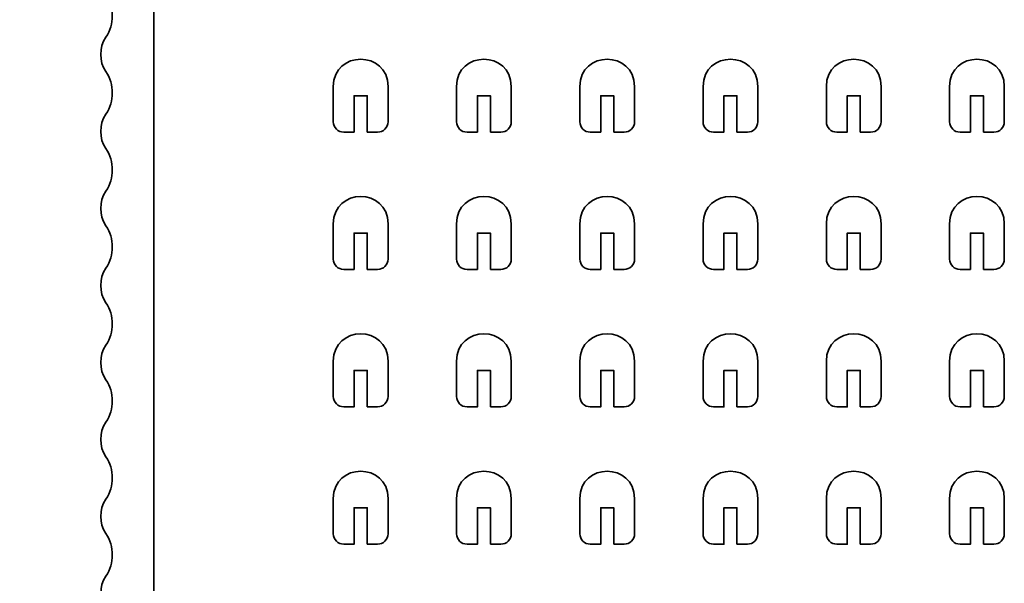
# Model space of a CAD drawing. Header units: centimetres. Extents: x -90 to 100, y -117 to 106.
# Tile 92 of 108: x 36 to 59, y 37 to 50. Entities that reach past the tile are written whole.
import ezdxf

# ---------------------------------------------------------------- set-up
doc = ezdxf.new("R2010")
doc.units = ezdxf.units.CM
doc.header["$MEASUREMENT"] = 0
doc.layers.add('Layer 1', color=7, linetype='Continuous')

msp = doc.modelspace()

# ---------------------------------------------------------------- linework, layer by layer
at = {"layer": 'Layer 1', "lineweight": 35}
for points, knots in [([(39.15863, 55.00335), (39.15863, 55.00335), (39.15863, 52.25052), (39.15863, 52.25052), (39.15863, 52.25052), (39.15863, 52.25052), (39.15863, 55.00335), (39.15863, 55.00335), (39.15863, 55.00335), (39.15863, 55.00335), (38.67857, 55.00335), (38.67857, 55.00335), (38.67857, 55.00335), (38.67857, 55.00335), (38.67857, 55.3032), (38.67857, 55.3032), (38.67857, 55.3032), (38.67857, 55.43631), (38.57106, 55.54309), (38.43854, 55.54309), (38.43854, 55.54309), (38.43854, 55.54309), (37.16481, 55.54309), (37.16481, 55.54309), (37.16481, 55.54309), (36.97392, 55.54309), (36.79079, 55.61915), (36.65578, 55.75372), (36.65578, 55.75372), (36.65578, 55.75372), (36.65461, 55.75518), (36.65461, 55.75518), (36.65461, 55.75518), (36.82838, 55.92924), (36.76987, 56.22471), (36.54271, 56.31833), (36.54271, 56.31833), (36.31541, 56.41194), (36.06543, 56.24519), (36.06543, 55.99945), (36.06543, 55.99945), (36.06543, 55.99945), (36.06543, 55.95996), (36.06543, 55.95996), (36.06543, 55.95996), (36.06543, 55.70252), (36.20278, 55.4641), (36.42555, 55.33538), (36.42555, 55.33538), (36.42555, 55.33538), (37.44419, 54.74737), (37.44419, 54.74737), (37.44419, 54.74737), (37.94648, 54.45775), (38.16955, 53.84926), (37.97383, 53.30367), (37.97383, 53.30367), (37.89719, 53.09011), (37.92586, 52.85315), (38.05121, 52.663), (38.05121, 52.663), (38.24765, 52.36607), (38.24765, 51.98138), (38.05121, 51.68444), (38.05121, 51.68444), (37.89178, 51.4431), (37.89178, 51.13008), (38.05121, 50.88873), (38.05121, 50.88873), (38.24765, 50.5918), (38.24765, 50.2071), (38.05121, 49.91017), (38.05121, 49.91017), (37.89178, 49.66882), (37.89178, 49.3558), (38.05121, 49.11592), (38.05121, 49.11592), (38.24765, 48.81898), (38.24765, 48.43283), (38.05121, 48.1359), (38.05121, 48.1359), (37.89178, 47.89455), (37.89178, 47.58153), (38.05121, 47.34164), (38.05121, 47.34164), (38.24765, 47.04471), (38.24765, 46.65855), (38.05121, 46.36162), (38.05121, 46.36162), (37.89178, 46.12174), (37.89178, 45.80872), (38.05121, 45.56737), (38.05121, 45.56737), (38.24765, 45.27044), (38.24765, 44.88428), (38.05121, 44.58735), (38.05121, 44.58735), (37.89178, 44.34746), (37.89178, 44.03444), (38.05121, 43.79309), (38.05121, 43.79309), (38.24765, 43.49616), (38.24765, 43.11147), (38.05121, 42.81454), (38.05121, 42.81454), (37.89178, 42.57319), (37.89178, 42.26017), (38.05121, 42.01882), (38.05121, 42.01882), (38.24765, 41.72189), (38.24765, 41.3372), (38.05121, 41.04026), (38.05121, 41.04026), (37.89178, 40.79892), (37.89178, 40.48589), (38.05121, 40.24455), (38.05121, 40.24455), (38.24765, 39.94908), (38.24765, 39.56292), (38.05121, 39.26599), (38.05121, 39.26599), (37.89178, 39.02464), (37.89178, 38.71162), (38.05121, 38.47174), (38.05121, 38.47174), (38.24765, 38.1748), (38.24765, 37.78865), (38.05121, 37.49172), (38.05121, 37.49172), (37.89178, 37.2511), (37.89178, 36.93822), (38.05121, 36.69717), (38.05121, 36.69717), (38.24765, 36.40038), (38.24765, 36.01481), (38.05121, 35.71803), (38.05121, 35.71803), (37.89178, 35.47712), (37.89178, 35.1641), (38.05121, 34.92319), (38.05121, 34.92319), (38.24765, 34.6264), (38.24765, 34.24083), (38.05121, 33.94405), (38.05121, 33.94405), (37.89178, 33.70314), (37.89178, 33.39012), (38.05121, 33.14921), (38.05121, 33.14921), (38.24765, 32.85242), (38.24765, 32.46685), (38.05121, 32.17007), (38.05121, 32.17007), (37.89178, 31.92916), (37.89178, 31.61613), (38.05121, 31.37523), (38.05121, 31.37523), (38.24765, 31.07844), (38.24765, 30.69287), (38.05121, 30.39608), (38.05121, 30.39608), (37.89178, 30.15517), (37.89178, 29.84215), (38.05121, 29.60124), (38.05121, 29.60124), (38.24765, 29.30431), (38.24765, 28.91889), (38.05121, 28.6221), (38.05121, 28.6221), (37.89178, 28.38105), (37.89178, 28.06817), (38.05121, 27.82726), (38.05121, 27.82726), (38.24765, 27.53033), (38.24765, 27.14491), (38.05121, 26.84812), (38.05121, 26.84812), (37.89178, 26.60707), (37.89178, 26.29419), (38.05121, 26.05328), (38.05121, 26.05328), (38.24765, 25.75635), (38.24765, 25.37092), (38.05121, 25.07399), (38.05121, 25.07399), (37.89178, 24.83308), (37.89178, 24.52021), (38.05121, 24.27915), (38.05121, 24.27915), (38.24765, 23.98237), (38.24765, 23.59694), (38.05121, 23.30001), (38.05121, 23.30001), (37.89178, 23.0591), (37.89178, 22.74623), (38.05121, 22.50517), (38.05121, 22.50517), (38.24765, 22.20839), (38.24765, 21.82282), (38.05121, 21.52603), (38.05121, 21.52603), (37.89178, 21.28512), (37.89178, 20.9721), (38.05121, 20.73119), (38.05121, 20.73119), (38.24765, 20.43441), (38.24765, 20.04883), (38.05121, 19.75205), (38.05121, 19.75205), (37.89178, 19.51114), (37.89178, 19.19812), (38.05121, 18.95721), (38.05121, 18.95721), (38.24765, 18.66043), (38.24765, 18.27485), (38.05121, 17.97807), (38.05121, 17.97807), (37.89178, 17.73716), (37.89178, 17.42414), (38.05121, 17.18323), (38.05121, 17.18323), (38.24765, 16.88644), (38.24765, 16.50087), (38.05121, 16.20409), (38.05121, 16.20409), (37.89178, 15.96318), (37.89178, 15.65016), (38.05121, 15.40925), (38.05121, 15.40925), (38.24765, 15.11246), (38.24765, 14.72689), (38.05121, 14.43011), (38.05121, 14.43011), (37.89178, 14.18905), (37.89178, 13.87618), (38.05121, 13.63527), (38.05121, 13.63527), (38.24765, 13.33848), (38.24765, 12.95291), (38.05121, 12.65612), (38.05121, 12.65612), (37.89178, 12.41507), (37.89178, 12.10219), (38.05121, 11.86129), (38.05121, 11.86129), (38.24765, 11.5645), (38.24765, 11.17893), (38.05121, 10.882), (38.05121, 10.882), (37.89178, 10.64109), (37.89178, 10.32821), (38.05121, 10.0873), (38.05121, 10.0873), (38.24765, 9.79052), (38.24765, 9.40495), (38.05121, 9.10802), (38.05121, 9.10802), (37.89178, 8.86711), (37.89178, 8.55423), (38.05121, 8.31332), (38.05121, 8.31332), (38.24765, 8.01639), (38.24765, 7.63082), (38.05121, 7.33403), (38.05121, 7.33403), (37.89178, 7.09313), (37.89178, 6.78025), (38.05121, 6.53934), (38.05121, 6.53934), (38.24765, 6.24241), (38.24765, 5.85684), (38.05121, 5.56005), (38.05121, 5.56005), (37.89178, 5.31914), (37.89178, 5.00627), (38.05121, 4.76521), (38.05121, 4.76521), (38.24765, 4.46843), (38.24765, 4.08286), (38.05121, 3.78607), (38.05121, 3.78607), (37.89178, 3.54516), (37.89178, 3.23229), (38.05121, 2.99123), (38.05121, 2.99123), (38.24765, 2.69445), (38.24765, 2.30888), (38.05121, 2.01209), (38.05121, 2.01209), (37.89178, 1.77118), (37.89178, 1.45816), (38.05121, 1.21725), (38.05121, 1.21725), (38.24765, 0.92047), (38.24765, 0.53489), (38.05121, 0.23811), (38.05121, 0.23811), (37.92586, 0.04883), (37.89719, -0.18856), (37.97383, -0.40227), (37.97383, -0.40227), (38.16955, -0.9483), (37.94648, -1.5562), (37.44419, -1.84626), (37.44419, -1.84626), (37.44419, -1.84626), (36.42555, -2.43442), (36.42555, -2.43442), (36.42555, -2.43442), (36.20278, -2.56299), (36.06543, -2.80068), (36.06543, -3.05797), (36.06543, -3.05797), (36.06543, -3.05797), (36.06543, -3.09834), (36.06543, -3.09834), (36.06543, -3.09834), (36.06543, -3.34423), (36.31541, -3.51127), (36.54271, -3.41707), (36.54271, -3.41707), (36.76987, -3.32302), (36.82838, -3.02813), (36.65461, -2.85436), (36.65461, -2.85436), (36.65461, -2.85436), (36.65578, -2.85319), (36.65578, -2.85319), (36.65578, -2.85319), (36.79079, -2.71818), (36.97392, -2.64227), (37.16481, -2.64227), (37.16481, -2.64227), (37.16481, -2.64227), (38.43854, -2.64227), (38.43854, -2.64227), (38.43854, -2.64227), (38.57106, -2.64227), (38.67857, -2.53476), (38.67857, -2.40224), (38.67857, -2.40224), (38.67857, -2.40224), (38.67857, -2.10224), (38.67857, -2.10224), (38.67857, -2.10224), (38.67857, -2.10224), (39.15863, -2.10224), (39.15863, -2.10224), (39.15863, -2.10224), (39.15863, -2.10224), (39.15863, 0.6506), (39.15863, 0.6506), (39.15863, 0.6506), (39.15863, 0.6506), (38.67857, 0.6506), (38.67857, 0.6506), (38.67857, 0.6506), (38.67857, 0.6506), (38.67857, 0.95074), (38.67857, 0.95074), (38.67857, 0.95074), (38.67857, 0.95074), (39.15863, 0.95074), (39.15863, 0.95074), (39.15863, 0.95074), (39.15863, 0.95074), (39.15863, 21.95066), (39.15863, 21.95066), (39.15863, 21.95066), (39.15863, 21.95066), (38.67857, 21.95066), (38.67857, 21.95066), (38.67857, 21.95066), (38.67857, 21.95066), (38.67857, 22.25066), (38.67857, 22.25066), (38.67857, 22.25066), (38.67857, 22.25066), (39.15863, 22.25066), (39.15863, 22.25066), (39.15863, 22.25066), (39.15863, 22.25066), (39.15863, 30.6506), (39.15863, 30.6506), (39.15863, 30.6506), (39.15863, 30.6506), (38.67857, 30.6506), (38.67857, 30.6506), (38.67857, 30.6506), (38.67857, 30.6506), (38.67857, 30.9506), (38.67857, 30.9506), (38.67857, 30.9506), (38.67857, 30.9506), (39.15863, 30.9506), (39.15863, 30.9506), (39.15863, 30.9506), (39.15863, 30.9506), (39.15863, 51.95066), (39.15863, 51.95066), (39.15863, 51.95066), (39.15863, 51.95066), (38.67857, 51.95066), (38.67857, 51.95066), (38.67857, 51.95066), (38.67857, 51.95066), (38.67857, 52.25052), (38.67857, 52.25052), (38.67857, 52.25052), (38.67857, 52.25052), (39.15863, 52.25052), (39.15863, 52.25052), (39.15863, 52.25052), (39.15863, 52.25052), (39.15863, 55.00335), (39.15863, 55.00335)], [0, 0, 0, 0, 0.00952381, 0.00952381, 0.00952381, 0.00952381, 0.01904762, 0.01904762, 0.01904762, 0.01904762, 0.02857143, 0.02857143, 0.02857143, 0.02857143, 0.03809524, 0.03809524, 0.03809524, 0.03809524, 0.04761905, 0.04761905, 0.04761905, 0.04761905, 0.05714286, 0.05714286, 0.05714286, 0.05714286, 0.06666667, 0.06666667, 0.06666667, 0.06666667, 0.07619048, 0.07619048, 0.07619048, 0.07619048, 0.08571429, 0.08571429, 0.08571429, 0.08571429, 0.0952381, 0.0952381, 0.0952381, 0.0952381, 0.1047619, 0.1047619, 0.1047619, 0.1047619, 0.11428571, 0.11428571, 0.11428571, 0.11428571, 0.12380952, 0.12380952, 0.12380952, 0.12380952, 0.13333333, 0.13333333, 0.13333333, 0.13333333, 0.14285714, 0.14285714, 0.14285714, 0.14285714, 0.15238095, 0.15238095, 0.15238095, 0.15238095, 0.16190476, 0.16190476, 0.16190476, 0.16190476, 0.17142857, 0.17142857, 0.17142857, 0.17142857, 0.18095238, 0.18095238, 0.18095238, 0.18095238, 0.19047619, 0.19047619, 0.19047619, 0.19047619, 0.2, 0.2, 0.2, 0.2, 0.20952381, 0.20952381, 0.20952381, 0.20952381, 0.21904762, 0.21904762, 0.21904762, 0.21904762, 0.22857143, 0.22857143, 0.22857143, 0.22857143, 0.23809524, 0.23809524, 0.23809524, 0.23809524, 0.24761905, 0.24761905, 0.24761905, 0.24761905, 0.25714286, 0.25714286, 0.25714286, 0.25714286, 0.26666667, 0.26666667, 0.26666667, 0.26666667, 0.27619048, 0.27619048, 0.27619048, 0.27619048, 0.28571429, 0.28571429, 0.28571429, 0.28571429, 0.2952381, 0.2952381, 0.2952381, 0.2952381, 0.3047619, 0.3047619, 0.3047619, 0.3047619, 0.31428571, 0.31428571, 0.31428571, 0.31428571, 0.32380952, 0.32380952, 0.32380952, 0.32380952, 0.33333333, 0.33333333, 0.33333333, 0.33333333, 0.34285714, 0.34285714, 0.34285714, 0.34285714, 0.35238095, 0.35238095, 0.35238095, 0.35238095, 0.36190476, 0.36190476, 0.36190476, 0.36190476, 0.37142857, 0.37142857, 0.37142857, 0.37142857, 0.38095238, 0.38095238, 0.38095238, 0.38095238, 0.39047619, 0.39047619, 0.39047619, 0.39047619, 0.4, 0.4, 0.4, 0.4, 0.40952381, 0.40952381, 0.40952381, 0.40952381, 0.41904762, 0.41904762, 0.41904762, 0.41904762, 0.42857143, 0.42857143, 0.42857143, 0.42857143, 0.43809524, 0.43809524, 0.43809524, 0.43809524, 0.44761905, 0.44761905, 0.44761905, 0.44761905, 0.45714286, 0.45714286, 0.45714286, 0.45714286, 0.46666667, 0.46666667, 0.46666667, 0.46666667, 0.47619048, 0.47619048, 0.47619048, 0.47619048, 0.48571429, 0.48571429, 0.48571429, 0.48571429, 0.4952381, 0.4952381, 0.4952381, 0.4952381, 0.5047619, 0.5047619, 0.5047619, 0.5047619, 0.51428571, 0.51428571, 0.51428571, 0.51428571, 0.52380952, 0.52380952, 0.52380952, 0.52380952, 0.53333333, 0.53333333, 0.53333333, 0.53333333, 0.54285714, 0.54285714, 0.54285714, 0.54285714, 0.55238095, 0.55238095, 0.55238095, 0.55238095, 0.56190476, 0.56190476, 0.56190476, 0.56190476, 0.57142857, 0.57142857, 0.57142857, 0.57142857, 0.58095238, 0.58095238, 0.58095238, 0.58095238, 0.59047619, 0.59047619, 0.59047619, 0.59047619, 0.6, 0.6, 0.6, 0.6, 0.60952381, 0.60952381, 0.60952381, 0.60952381, 0.61904762, 0.61904762, 0.61904762, 0.61904762, 0.62857143, 0.62857143, 0.62857143, 0.62857143, 0.63809524, 0.63809524, 0.63809524, 0.63809524, 0.64761905, 0.64761905, 0.64761905, 0.64761905, 0.65714286, 0.65714286, 0.65714286, 0.65714286, 0.66666667, 0.66666667, 0.66666667, 0.66666667, 0.67619048, 0.67619048, 0.67619048, 0.67619048, 0.68571429, 0.68571429, 0.68571429, 0.68571429, 0.6952381, 0.6952381, 0.6952381, 0.6952381, 0.7047619, 0.7047619, 0.7047619, 0.7047619, 0.71428571, 0.71428571, 0.71428571, 0.71428571, 0.72380952, 0.72380952, 0.72380952, 0.72380952, 0.73333333, 0.73333333, 0.73333333, 0.73333333, 0.74285714, 0.74285714, 0.74285714, 0.74285714, 0.75238095, 0.75238095, 0.75238095, 0.75238095, 0.76190476, 0.76190476, 0.76190476, 0.76190476, 0.77142857, 0.77142857, 0.77142857, 0.77142857, 0.78095238, 0.78095238, 0.78095238, 0.78095238, 0.79047619, 0.79047619, 0.79047619, 0.79047619, 0.8, 0.8, 0.8, 0.8, 0.80952381, 0.80952381, 0.80952381, 0.80952381, 0.81904762, 0.81904762, 0.81904762, 0.81904762, 0.82857143, 0.82857143, 0.82857143, 0.82857143, 0.83809524, 0.83809524, 0.83809524, 0.83809524, 0.84761905, 0.84761905, 0.84761905, 0.84761905, 0.85714286, 0.85714286, 0.85714286, 0.85714286, 0.86666667, 0.86666667, 0.86666667, 0.86666667, 0.87619048, 0.87619048, 0.87619048, 0.87619048, 0.88571429, 0.88571429, 0.88571429, 0.88571429, 0.8952381, 0.8952381, 0.8952381, 0.8952381, 0.9047619, 0.9047619, 0.9047619, 0.9047619, 0.91428571, 0.91428571, 0.91428571, 0.91428571, 0.92380952, 0.92380952, 0.92380952, 0.92380952, 0.93333333, 0.93333333, 0.93333333, 0.93333333, 0.94285714, 0.94285714, 0.94285714, 0.94285714, 0.95238095, 0.95238095, 0.95238095, 0.95238095, 0.96190476, 0.96190476, 0.96190476, 0.96190476, 0.97142857, 0.97142857, 0.97142857, 0.97142857, 0.98095238, 0.98095238, 0.98095238, 0.98095238, 1, 1, 1, 1]), ([(44.07146, 47.72195), (44.07146, 47.72195), (44.07146, 48.56155), (44.07146, 48.56155), (44.07146, 48.56155), (44.07146, 48.56155), (43.77145, 48.56155), (43.77145, 48.56155), (43.77145, 48.56155), (43.77145, 48.56155), (43.77145, 47.72195), (43.77145, 47.72195), (43.77145, 47.72195), (43.77145, 47.72195), (43.53142, 47.72195), (43.53142, 47.72195), (43.53142, 47.72195), (43.3989, 47.72195), (43.29154, 47.82873), (43.29154, 47.96183), (43.29154, 47.96183), (43.29154, 47.96183), (43.29154, 48.77218), (43.29154, 48.77218), (43.29154, 48.77218), (43.29154, 49.61178), (44.55152, 49.61178), (44.55152, 48.77218), (44.55152, 48.77218), (44.55152, 48.77218), (44.55152, 47.96183), (44.55152, 47.96183), (44.55152, 47.96183), (44.55152, 47.82873), (44.44401, 47.72195), (44.31149, 47.72195), (44.31149, 47.72195), (44.31149, 47.72195), (44.07146, 47.72195), (44.07146, 47.72195)], [0, 0, 0, 0, 0.09090909, 0.09090909, 0.09090909, 0.09090909, 0.18181818, 0.18181818, 0.18181818, 0.18181818, 0.27272727, 0.27272727, 0.27272727, 0.27272727, 0.36363636, 0.36363636, 0.36363636, 0.36363636, 0.45454545, 0.45454545, 0.45454545, 0.45454545, 0.54545455, 0.54545455, 0.54545455, 0.54545455, 0.63636364, 0.63636364, 0.63636364, 0.63636364, 0.72727273, 0.72727273, 0.72727273, 0.72727273, 0.81818182, 0.81818182, 0.81818182, 0.81818182, 1, 1, 1, 1]), ([(46.91146, 47.72195), (46.91146, 47.72195), (46.91146, 48.56155), (46.91146, 48.56155), (46.91146, 48.56155), (46.91146, 48.56155), (46.61132, 48.56155), (46.61132, 48.56155), (46.61132, 48.56155), (46.61132, 48.56155), (46.61132, 47.72195), (46.61132, 47.72195), (46.61132, 47.72195), (46.61132, 47.72195), (46.37143, 47.72195), (46.37143, 47.72195), (46.37143, 47.72195), (46.23891, 47.72195), (46.1314, 47.82873), (46.1314, 47.96183), (46.1314, 47.96183), (46.1314, 47.96183), (46.1314, 48.77218), (46.1314, 48.77218), (46.1314, 48.77218), (46.1314, 49.61178), (47.39138, 49.61178), (47.39138, 48.77218), (47.39138, 48.77218), (47.39138, 48.77218), (47.39138, 47.96183), (47.39138, 47.96183), (47.39138, 47.96183), (47.39138, 47.82873), (47.28402, 47.72195), (47.15135, 47.72195), (47.15135, 47.72195), (47.15135, 47.72195), (46.91146, 47.72195), (46.91146, 47.72195)], [0, 0, 0, 0, 0.09090909, 0.09090909, 0.09090909, 0.09090909, 0.18181818, 0.18181818, 0.18181818, 0.18181818, 0.27272727, 0.27272727, 0.27272727, 0.27272727, 0.36363636, 0.36363636, 0.36363636, 0.36363636, 0.45454545, 0.45454545, 0.45454545, 0.45454545, 0.54545455, 0.54545455, 0.54545455, 0.54545455, 0.63636364, 0.63636364, 0.63636364, 0.63636364, 0.72727273, 0.72727273, 0.72727273, 0.72727273, 0.81818182, 0.81818182, 0.81818182, 0.81818182, 1, 1, 1, 1]), ([(49.75133, 47.72195), (49.75133, 47.72195), (49.75133, 48.56155), (49.75133, 48.56155), (49.75133, 48.56155), (49.75133, 48.56155), (49.45132, 48.56155), (49.45132, 48.56155), (49.45132, 48.56155), (49.45132, 48.56155), (49.45132, 47.72195), (49.45132, 47.72195), (49.45132, 47.72195), (49.45132, 47.72195), (49.21129, 47.72195), (49.21129, 47.72195), (49.21129, 47.72195), (49.07877, 47.72195), (48.97126, 47.82873), (48.97126, 47.96183), (48.97126, 47.96183), (48.97126, 47.96183), (48.97126, 48.77218), (48.97126, 48.77218), (48.97126, 48.77218), (48.97126, 49.61178), (50.23139, 49.61178), (50.23139, 48.77218), (50.23139, 48.77218), (50.23139, 48.77218), (50.23139, 47.96183), (50.23139, 47.96183), (50.23139, 47.96183), (50.23139, 47.82873), (50.12388, 47.72195), (49.99136, 47.72195), (49.99136, 47.72195), (49.99136, 47.72195), (49.75133, 47.72195), (49.75133, 47.72195)], [0, 0, 0, 0, 0.09090909, 0.09090909, 0.09090909, 0.09090909, 0.18181818, 0.18181818, 0.18181818, 0.18181818, 0.27272727, 0.27272727, 0.27272727, 0.27272727, 0.36363636, 0.36363636, 0.36363636, 0.36363636, 0.45454545, 0.45454545, 0.45454545, 0.45454545, 0.54545455, 0.54545455, 0.54545455, 0.54545455, 0.63636364, 0.63636364, 0.63636364, 0.63636364, 0.72727273, 0.72727273, 0.72727273, 0.72727273, 0.81818182, 0.81818182, 0.81818182, 0.81818182, 1, 1, 1, 1]), ([(52.59119, 47.72195), (52.59119, 47.72195), (52.59119, 48.56155), (52.59119, 48.56155), (52.59119, 48.56155), (52.59119, 48.56155), (52.29119, 48.56155), (52.29119, 48.56155), (52.29119, 48.56155), (52.29119, 48.56155), (52.29119, 47.72195), (52.29119, 47.72195), (52.29119, 47.72195), (52.29119, 47.72195), (52.0513, 47.72195), (52.0513, 47.72195), (52.0513, 47.72195), (51.91863, 47.72195), (51.81127, 47.82873), (51.81127, 47.96183), (51.81127, 47.96183), (51.81127, 47.96183), (51.81127, 48.77218), (51.81127, 48.77218), (51.81127, 48.77218), (51.81127, 49.61178), (53.07125, 49.61178), (53.07125, 48.77218), (53.07125, 48.77218), (53.07125, 48.77218), (53.07125, 47.96183), (53.07125, 47.96183), (53.07125, 47.96183), (53.07125, 47.82873), (52.96374, 47.72195), (52.83122, 47.72195), (52.83122, 47.72195), (52.83122, 47.72195), (52.59119, 47.72195), (52.59119, 47.72195)], [0, 0, 0, 0, 0.09090909, 0.09090909, 0.09090909, 0.09090909, 0.18181818, 0.18181818, 0.18181818, 0.18181818, 0.27272727, 0.27272727, 0.27272727, 0.27272727, 0.36363636, 0.36363636, 0.36363636, 0.36363636, 0.45454545, 0.45454545, 0.45454545, 0.45454545, 0.54545455, 0.54545455, 0.54545455, 0.54545455, 0.63636364, 0.63636364, 0.63636364, 0.63636364, 0.72727273, 0.72727273, 0.72727273, 0.72727273, 0.81818182, 0.81818182, 0.81818182, 0.81818182, 1, 1, 1, 1]), ([(55.4312, 47.72195), (55.4312, 47.72195), (55.4312, 48.56155), (55.4312, 48.56155), (55.4312, 48.56155), (55.4312, 48.56155), (55.13119, 48.56155), (55.13119, 48.56155), (55.13119, 48.56155), (55.13119, 48.56155), (55.13119, 47.72195), (55.13119, 47.72195), (55.13119, 47.72195), (55.13119, 47.72195), (54.89116, 47.72195), (54.89116, 47.72195), (54.89116, 47.72195), (54.75864, 47.72195), (54.65113, 47.82873), (54.65113, 47.96183), (54.65113, 47.96183), (54.65113, 47.96183), (54.65113, 48.77218), (54.65113, 48.77218), (54.65113, 48.77218), (54.65113, 49.61178), (55.91141, 49.61178), (55.91141, 48.77218), (55.91141, 48.77218), (55.91141, 48.77218), (55.91141, 47.96183), (55.91141, 47.96183), (55.91141, 47.96183), (55.91141, 47.82873), (55.80375, 47.72195), (55.67123, 47.72195), (55.67123, 47.72195), (55.67123, 47.72195), (55.4312, 47.72195), (55.4312, 47.72195)], [0, 0, 0, 0, 0.09090909, 0.09090909, 0.09090909, 0.09090909, 0.18181818, 0.18181818, 0.18181818, 0.18181818, 0.27272727, 0.27272727, 0.27272727, 0.27272727, 0.36363636, 0.36363636, 0.36363636, 0.36363636, 0.45454545, 0.45454545, 0.45454545, 0.45454545, 0.54545455, 0.54545455, 0.54545455, 0.54545455, 0.63636364, 0.63636364, 0.63636364, 0.63636364, 0.72727273, 0.72727273, 0.72727273, 0.72727273, 0.81818182, 0.81818182, 0.81818182, 0.81818182, 1, 1, 1, 1]), ([(58.27077, 47.72195), (58.27077, 47.72195), (58.27077, 48.56155), (58.27077, 48.56155), (58.27077, 48.56155), (58.27077, 48.56155), (57.97091, 48.56155), (57.97091, 48.56155), (57.97091, 48.56155), (57.97091, 48.56155), (57.97091, 47.72195), (57.97091, 47.72195), (57.97091, 47.72195), (57.97091, 47.72195), (57.73102, 47.72195), (57.73102, 47.72195), (57.73102, 47.72195), (57.59792, 47.72195), (57.49114, 47.82873), (57.49114, 47.96183), (57.49114, 47.96183), (57.49114, 47.96183), (57.49114, 48.77218), (57.49114, 48.77218), (57.49114, 48.77218), (57.49114, 49.61178), (58.75054, 49.61178), (58.75054, 48.77218), (58.75054, 48.77218), (58.75054, 48.77218), (58.75054, 47.96183), (58.75054, 47.96183), (58.75054, 47.96183), (58.75054, 47.82873), (58.64376, 47.72195), (58.51065, 47.72195), (58.51065, 47.72195), (58.51065, 47.72195), (58.27077, 47.72195), (58.27077, 47.72195)], [0, 0, 0, 0, 0.09090909, 0.09090909, 0.09090909, 0.09090909, 0.18181818, 0.18181818, 0.18181818, 0.18181818, 0.27272727, 0.27272727, 0.27272727, 0.27272727, 0.36363636, 0.36363636, 0.36363636, 0.36363636, 0.45454545, 0.45454545, 0.45454545, 0.45454545, 0.54545455, 0.54545455, 0.54545455, 0.54545455, 0.63636364, 0.63636364, 0.63636364, 0.63636364, 0.72727273, 0.72727273, 0.72727273, 0.72727273, 0.81818182, 0.81818182, 0.81818182, 0.81818182, 1, 1, 1, 1]), ([(44.07146, 44.55809), (44.07146, 44.55809), (44.07146, 45.39769), (44.07146, 45.39769), (44.07146, 45.39769), (44.07146, 45.39769), (43.77145, 45.39769), (43.77145, 45.39769), (43.77145, 45.39769), (43.77145, 45.39769), (43.77145, 44.55809), (43.77145, 44.55809), (43.77145, 44.55809), (43.77145, 44.55809), (43.53142, 44.55809), (43.53142, 44.55809), (43.53142, 44.55809), (43.3989, 44.55809), (43.29154, 44.66487), (43.29154, 44.79798), (43.29154, 44.79798), (43.29154, 44.79798), (43.29154, 45.60832), (43.29154, 45.60832), (43.29154, 45.60832), (43.29154, 46.44792), (44.55152, 46.44792), (44.55152, 45.60832), (44.55152, 45.60832), (44.55152, 45.60832), (44.55152, 44.79798), (44.55152, 44.79798), (44.55152, 44.79798), (44.55152, 44.66487), (44.44401, 44.55809), (44.31149, 44.55809), (44.31149, 44.55809), (44.31149, 44.55809), (44.07146, 44.55809), (44.07146, 44.55809)], [0, 0, 0, 0, 0.09090909, 0.09090909, 0.09090909, 0.09090909, 0.18181818, 0.18181818, 0.18181818, 0.18181818, 0.27272727, 0.27272727, 0.27272727, 0.27272727, 0.36363636, 0.36363636, 0.36363636, 0.36363636, 0.45454545, 0.45454545, 0.45454545, 0.45454545, 0.54545455, 0.54545455, 0.54545455, 0.54545455, 0.63636364, 0.63636364, 0.63636364, 0.63636364, 0.72727273, 0.72727273, 0.72727273, 0.72727273, 0.81818182, 0.81818182, 0.81818182, 0.81818182, 1, 1, 1, 1]), ([(46.91146, 44.55809), (46.91146, 44.55809), (46.91146, 45.39769), (46.91146, 45.39769), (46.91146, 45.39769), (46.91146, 45.39769), (46.61132, 45.39769), (46.61132, 45.39769), (46.61132, 45.39769), (46.61132, 45.39769), (46.61132, 44.55809), (46.61132, 44.55809), (46.61132, 44.55809), (46.61132, 44.55809), (46.37143, 44.55809), (46.37143, 44.55809), (46.37143, 44.55809), (46.23891, 44.55809), (46.1314, 44.66487), (46.1314, 44.79798), (46.1314, 44.79798), (46.1314, 44.79798), (46.1314, 45.60832), (46.1314, 45.60832), (46.1314, 45.60832), (46.1314, 46.44792), (47.39138, 46.44792), (47.39138, 45.60832), (47.39138, 45.60832), (47.39138, 45.60832), (47.39138, 44.79798), (47.39138, 44.79798), (47.39138, 44.79798), (47.39138, 44.66487), (47.28402, 44.55809), (47.15135, 44.55809), (47.15135, 44.55809), (47.15135, 44.55809), (46.91146, 44.55809), (46.91146, 44.55809)], [0, 0, 0, 0, 0.09090909, 0.09090909, 0.09090909, 0.09090909, 0.18181818, 0.18181818, 0.18181818, 0.18181818, 0.27272727, 0.27272727, 0.27272727, 0.27272727, 0.36363636, 0.36363636, 0.36363636, 0.36363636, 0.45454545, 0.45454545, 0.45454545, 0.45454545, 0.54545455, 0.54545455, 0.54545455, 0.54545455, 0.63636364, 0.63636364, 0.63636364, 0.63636364, 0.72727273, 0.72727273, 0.72727273, 0.72727273, 0.81818182, 0.81818182, 0.81818182, 0.81818182, 1, 1, 1, 1]), ([(49.75133, 44.55809), (49.75133, 44.55809), (49.75133, 45.39769), (49.75133, 45.39769), (49.75133, 45.39769), (49.75133, 45.39769), (49.45132, 45.39769), (49.45132, 45.39769), (49.45132, 45.39769), (49.45132, 45.39769), (49.45132, 44.55809), (49.45132, 44.55809), (49.45132, 44.55809), (49.45132, 44.55809), (49.21129, 44.55809), (49.21129, 44.55809), (49.21129, 44.55809), (49.07877, 44.55809), (48.97126, 44.66487), (48.97126, 44.79798), (48.97126, 44.79798), (48.97126, 44.79798), (48.97126, 45.60832), (48.97126, 45.60832), (48.97126, 45.60832), (48.97126, 46.44792), (50.23139, 46.44792), (50.23139, 45.60832), (50.23139, 45.60832), (50.23139, 45.60832), (50.23139, 44.79798), (50.23139, 44.79798), (50.23139, 44.79798), (50.23139, 44.66487), (50.12388, 44.55809), (49.99136, 44.55809), (49.99136, 44.55809), (49.99136, 44.55809), (49.75133, 44.55809), (49.75133, 44.55809)], [0, 0, 0, 0, 0.09090909, 0.09090909, 0.09090909, 0.09090909, 0.18181818, 0.18181818, 0.18181818, 0.18181818, 0.27272727, 0.27272727, 0.27272727, 0.27272727, 0.36363636, 0.36363636, 0.36363636, 0.36363636, 0.45454545, 0.45454545, 0.45454545, 0.45454545, 0.54545455, 0.54545455, 0.54545455, 0.54545455, 0.63636364, 0.63636364, 0.63636364, 0.63636364, 0.72727273, 0.72727273, 0.72727273, 0.72727273, 0.81818182, 0.81818182, 0.81818182, 0.81818182, 1, 1, 1, 1]), ([(52.59119, 44.55809), (52.59119, 44.55809), (52.59119, 45.39769), (52.59119, 45.39769), (52.59119, 45.39769), (52.59119, 45.39769), (52.29119, 45.39769), (52.29119, 45.39769), (52.29119, 45.39769), (52.29119, 45.39769), (52.29119, 44.55809), (52.29119, 44.55809), (52.29119, 44.55809), (52.29119, 44.55809), (52.0513, 44.55809), (52.0513, 44.55809), (52.0513, 44.55809), (51.91863, 44.55809), (51.81127, 44.66487), (51.81127, 44.79798), (51.81127, 44.79798), (51.81127, 44.79798), (51.81127, 45.60832), (51.81127, 45.60832), (51.81127, 45.60832), (51.81127, 46.44792), (53.07125, 46.44792), (53.07125, 45.60832), (53.07125, 45.60832), (53.07125, 45.60832), (53.07125, 44.79798), (53.07125, 44.79798), (53.07125, 44.79798), (53.07125, 44.66487), (52.96374, 44.55809), (52.83122, 44.55809), (52.83122, 44.55809), (52.83122, 44.55809), (52.59119, 44.55809), (52.59119, 44.55809)], [0, 0, 0, 0, 0.09090909, 0.09090909, 0.09090909, 0.09090909, 0.18181818, 0.18181818, 0.18181818, 0.18181818, 0.27272727, 0.27272727, 0.27272727, 0.27272727, 0.36363636, 0.36363636, 0.36363636, 0.36363636, 0.45454545, 0.45454545, 0.45454545, 0.45454545, 0.54545455, 0.54545455, 0.54545455, 0.54545455, 0.63636364, 0.63636364, 0.63636364, 0.63636364, 0.72727273, 0.72727273, 0.72727273, 0.72727273, 0.81818182, 0.81818182, 0.81818182, 0.81818182, 1, 1, 1, 1]), ([(55.4312, 44.55809), (55.4312, 44.55809), (55.4312, 45.39769), (55.4312, 45.39769), (55.4312, 45.39769), (55.4312, 45.39769), (55.13119, 45.39769), (55.13119, 45.39769), (55.13119, 45.39769), (55.13119, 45.39769), (55.13119, 44.55809), (55.13119, 44.55809), (55.13119, 44.55809), (55.13119, 44.55809), (54.89116, 44.55809), (54.89116, 44.55809), (54.89116, 44.55809), (54.75864, 44.55809), (54.65113, 44.66487), (54.65113, 44.79798), (54.65113, 44.79798), (54.65113, 44.79798), (54.65113, 45.60832), (54.65113, 45.60832), (54.65113, 45.60832), (54.65113, 46.44792), (55.91141, 46.44792), (55.91141, 45.60832), (55.91141, 45.60832), (55.91141, 45.60832), (55.91141, 44.79798), (55.91141, 44.79798), (55.91141, 44.79798), (55.91141, 44.66487), (55.80375, 44.55809), (55.67123, 44.55809), (55.67123, 44.55809), (55.67123, 44.55809), (55.4312, 44.55809), (55.4312, 44.55809)], [0, 0, 0, 0, 0.09090909, 0.09090909, 0.09090909, 0.09090909, 0.18181818, 0.18181818, 0.18181818, 0.18181818, 0.27272727, 0.27272727, 0.27272727, 0.27272727, 0.36363636, 0.36363636, 0.36363636, 0.36363636, 0.45454545, 0.45454545, 0.45454545, 0.45454545, 0.54545455, 0.54545455, 0.54545455, 0.54545455, 0.63636364, 0.63636364, 0.63636364, 0.63636364, 0.72727273, 0.72727273, 0.72727273, 0.72727273, 0.81818182, 0.81818182, 0.81818182, 0.81818182, 1, 1, 1, 1]), ([(58.27077, 44.55809), (58.27077, 44.55809), (58.27077, 45.39769), (58.27077, 45.39769), (58.27077, 45.39769), (58.27077, 45.39769), (57.97091, 45.39769), (57.97091, 45.39769), (57.97091, 45.39769), (57.97091, 45.39769), (57.97091, 44.55809), (57.97091, 44.55809), (57.97091, 44.55809), (57.97091, 44.55809), (57.73102, 44.55809), (57.73102, 44.55809), (57.73102, 44.55809), (57.59792, 44.55809), (57.49114, 44.66487), (57.49114, 44.79798), (57.49114, 44.79798), (57.49114, 44.79798), (57.49114, 45.60832), (57.49114, 45.60832), (57.49114, 45.60832), (57.49114, 46.44792), (58.75054, 46.44792), (58.75054, 45.60832), (58.75054, 45.60832), (58.75054, 45.60832), (58.75054, 44.79798), (58.75054, 44.79798), (58.75054, 44.79798), (58.75054, 44.66487), (58.64376, 44.55809), (58.51065, 44.55809), (58.51065, 44.55809), (58.51065, 44.55809), (58.27077, 44.55809), (58.27077, 44.55809)], [0, 0, 0, 0, 0.09090909, 0.09090909, 0.09090909, 0.09090909, 0.18181818, 0.18181818, 0.18181818, 0.18181818, 0.27272727, 0.27272727, 0.27272727, 0.27272727, 0.36363636, 0.36363636, 0.36363636, 0.36363636, 0.45454545, 0.45454545, 0.45454545, 0.45454545, 0.54545455, 0.54545455, 0.54545455, 0.54545455, 0.63636364, 0.63636364, 0.63636364, 0.63636364, 0.72727273, 0.72727273, 0.72727273, 0.72727273, 0.81818182, 0.81818182, 0.81818182, 0.81818182, 1, 1, 1, 1]), ([(44.07146, 41.39278), (44.07146, 41.39278), (44.07146, 42.23384), (44.07146, 42.23384), (44.07146, 42.23384), (44.07146, 42.23384), (43.77145, 42.23384), (43.77145, 42.23384), (43.77145, 42.23384), (43.77145, 42.23384), (43.77145, 41.39278), (43.77145, 41.39278), (43.77145, 41.39278), (43.77145, 41.39278), (43.53142, 41.39278), (43.53142, 41.39278), (43.53142, 41.39278), (43.3989, 41.39278), (43.29154, 41.50102), (43.29154, 41.63413), (43.29154, 41.63413), (43.29154, 41.63413), (43.29154, 42.44301), (43.29154, 42.44301), (43.29154, 42.44301), (43.29154, 43.28407), (44.55152, 43.28407), (44.55152, 42.44301), (44.55152, 42.44301), (44.55152, 42.44301), (44.55152, 41.63413), (44.55152, 41.63413), (44.55152, 41.63413), (44.55152, 41.50102), (44.44401, 41.39278), (44.31149, 41.39278), (44.31149, 41.39278), (44.31149, 41.39278), (44.07146, 41.39278), (44.07146, 41.39278)], [0, 0, 0, 0, 0.09090909, 0.09090909, 0.09090909, 0.09090909, 0.18181818, 0.18181818, 0.18181818, 0.18181818, 0.27272727, 0.27272727, 0.27272727, 0.27272727, 0.36363636, 0.36363636, 0.36363636, 0.36363636, 0.45454545, 0.45454545, 0.45454545, 0.45454545, 0.54545455, 0.54545455, 0.54545455, 0.54545455, 0.63636364, 0.63636364, 0.63636364, 0.63636364, 0.72727273, 0.72727273, 0.72727273, 0.72727273, 0.81818182, 0.81818182, 0.81818182, 0.81818182, 1, 1, 1, 1]), ([(46.91146, 41.39278), (46.91146, 41.39278), (46.91146, 42.23384), (46.91146, 42.23384), (46.91146, 42.23384), (46.91146, 42.23384), (46.61132, 42.23384), (46.61132, 42.23384), (46.61132, 42.23384), (46.61132, 42.23384), (46.61132, 41.39278), (46.61132, 41.39278), (46.61132, 41.39278), (46.61132, 41.39278), (46.37143, 41.39278), (46.37143, 41.39278), (46.37143, 41.39278), (46.23891, 41.39278), (46.1314, 41.50102), (46.1314, 41.63413), (46.1314, 41.63413), (46.1314, 41.63413), (46.1314, 42.44301), (46.1314, 42.44301), (46.1314, 42.44301), (46.1314, 43.28407), (47.39138, 43.28407), (47.39138, 42.44301), (47.39138, 42.44301), (47.39138, 42.44301), (47.39138, 41.63413), (47.39138, 41.63413), (47.39138, 41.63413), (47.39138, 41.50102), (47.28402, 41.39278), (47.15135, 41.39278), (47.15135, 41.39278), (47.15135, 41.39278), (46.91146, 41.39278), (46.91146, 41.39278)], [0, 0, 0, 0, 0.09090909, 0.09090909, 0.09090909, 0.09090909, 0.18181818, 0.18181818, 0.18181818, 0.18181818, 0.27272727, 0.27272727, 0.27272727, 0.27272727, 0.36363636, 0.36363636, 0.36363636, 0.36363636, 0.45454545, 0.45454545, 0.45454545, 0.45454545, 0.54545455, 0.54545455, 0.54545455, 0.54545455, 0.63636364, 0.63636364, 0.63636364, 0.63636364, 0.72727273, 0.72727273, 0.72727273, 0.72727273, 0.81818182, 0.81818182, 0.81818182, 0.81818182, 1, 1, 1, 1]), ([(49.75133, 41.39278), (49.75133, 41.39278), (49.75133, 42.23384), (49.75133, 42.23384), (49.75133, 42.23384), (49.75133, 42.23384), (49.45132, 42.23384), (49.45132, 42.23384), (49.45132, 42.23384), (49.45132, 42.23384), (49.45132, 41.39278), (49.45132, 41.39278), (49.45132, 41.39278), (49.45132, 41.39278), (49.21129, 41.39278), (49.21129, 41.39278), (49.21129, 41.39278), (49.07877, 41.39278), (48.97126, 41.50102), (48.97126, 41.63413), (48.97126, 41.63413), (48.97126, 41.63413), (48.97126, 42.44301), (48.97126, 42.44301), (48.97126, 42.44301), (48.97126, 43.28407), (50.23139, 43.28407), (50.23139, 42.44301), (50.23139, 42.44301), (50.23139, 42.44301), (50.23139, 41.63413), (50.23139, 41.63413), (50.23139, 41.63413), (50.23139, 41.50102), (50.12388, 41.39278), (49.99136, 41.39278), (49.99136, 41.39278), (49.99136, 41.39278), (49.75133, 41.39278), (49.75133, 41.39278)], [0, 0, 0, 0, 0.09090909, 0.09090909, 0.09090909, 0.09090909, 0.18181818, 0.18181818, 0.18181818, 0.18181818, 0.27272727, 0.27272727, 0.27272727, 0.27272727, 0.36363636, 0.36363636, 0.36363636, 0.36363636, 0.45454545, 0.45454545, 0.45454545, 0.45454545, 0.54545455, 0.54545455, 0.54545455, 0.54545455, 0.63636364, 0.63636364, 0.63636364, 0.63636364, 0.72727273, 0.72727273, 0.72727273, 0.72727273, 0.81818182, 0.81818182, 0.81818182, 0.81818182, 1, 1, 1, 1]), ([(52.59119, 41.39278), (52.59119, 41.39278), (52.59119, 42.23384), (52.59119, 42.23384), (52.59119, 42.23384), (52.59119, 42.23384), (52.29119, 42.23384), (52.29119, 42.23384), (52.29119, 42.23384), (52.29119, 42.23384), (52.29119, 41.39278), (52.29119, 41.39278), (52.29119, 41.39278), (52.29119, 41.39278), (52.0513, 41.39278), (52.0513, 41.39278), (52.0513, 41.39278), (51.91863, 41.39278), (51.81127, 41.50102), (51.81127, 41.63413), (51.81127, 41.63413), (51.81127, 41.63413), (51.81127, 42.44301), (51.81127, 42.44301), (51.81127, 42.44301), (51.81127, 43.28407), (53.07125, 43.28407), (53.07125, 42.44301), (53.07125, 42.44301), (53.07125, 42.44301), (53.07125, 41.63413), (53.07125, 41.63413), (53.07125, 41.63413), (53.07125, 41.50102), (52.96374, 41.39278), (52.83122, 41.39278), (52.83122, 41.39278), (52.83122, 41.39278), (52.59119, 41.39278), (52.59119, 41.39278)], [0, 0, 0, 0, 0.09090909, 0.09090909, 0.09090909, 0.09090909, 0.18181818, 0.18181818, 0.18181818, 0.18181818, 0.27272727, 0.27272727, 0.27272727, 0.27272727, 0.36363636, 0.36363636, 0.36363636, 0.36363636, 0.45454545, 0.45454545, 0.45454545, 0.45454545, 0.54545455, 0.54545455, 0.54545455, 0.54545455, 0.63636364, 0.63636364, 0.63636364, 0.63636364, 0.72727273, 0.72727273, 0.72727273, 0.72727273, 0.81818182, 0.81818182, 0.81818182, 0.81818182, 1, 1, 1, 1]), ([(55.4312, 41.39278), (55.4312, 41.39278), (55.4312, 42.23384), (55.4312, 42.23384), (55.4312, 42.23384), (55.4312, 42.23384), (55.13119, 42.23384), (55.13119, 42.23384), (55.13119, 42.23384), (55.13119, 42.23384), (55.13119, 41.39278), (55.13119, 41.39278), (55.13119, 41.39278), (55.13119, 41.39278), (54.89116, 41.39278), (54.89116, 41.39278), (54.89116, 41.39278), (54.75864, 41.39278), (54.65113, 41.50102), (54.65113, 41.63413), (54.65113, 41.63413), (54.65113, 41.63413), (54.65113, 42.44301), (54.65113, 42.44301), (54.65113, 42.44301), (54.65113, 43.28407), (55.91141, 43.28407), (55.91141, 42.44301), (55.91141, 42.44301), (55.91141, 42.44301), (55.91141, 41.63413), (55.91141, 41.63413), (55.91141, 41.63413), (55.91141, 41.50102), (55.80375, 41.39278), (55.67123, 41.39278), (55.67123, 41.39278), (55.67123, 41.39278), (55.4312, 41.39278), (55.4312, 41.39278)], [0, 0, 0, 0, 0.09090909, 0.09090909, 0.09090909, 0.09090909, 0.18181818, 0.18181818, 0.18181818, 0.18181818, 0.27272727, 0.27272727, 0.27272727, 0.27272727, 0.36363636, 0.36363636, 0.36363636, 0.36363636, 0.45454545, 0.45454545, 0.45454545, 0.45454545, 0.54545455, 0.54545455, 0.54545455, 0.54545455, 0.63636364, 0.63636364, 0.63636364, 0.63636364, 0.72727273, 0.72727273, 0.72727273, 0.72727273, 0.81818182, 0.81818182, 0.81818182, 0.81818182, 1, 1, 1, 1]), ([(58.27077, 41.39278), (58.27077, 41.39278), (58.27077, 42.23384), (58.27077, 42.23384), (58.27077, 42.23384), (58.27077, 42.23384), (57.97091, 42.23384), (57.97091, 42.23384), (57.97091, 42.23384), (57.97091, 42.23384), (57.97091, 41.39278), (57.97091, 41.39278), (57.97091, 41.39278), (57.97091, 41.39278), (57.73102, 41.39278), (57.73102, 41.39278), (57.73102, 41.39278), (57.59792, 41.39278), (57.49114, 41.50102), (57.49114, 41.63413), (57.49114, 41.63413), (57.49114, 41.63413), (57.49114, 42.44301), (57.49114, 42.44301), (57.49114, 42.44301), (57.49114, 43.28407), (58.75054, 43.28407), (58.75054, 42.44301), (58.75054, 42.44301), (58.75054, 42.44301), (58.75054, 41.63413), (58.75054, 41.63413), (58.75054, 41.63413), (58.75054, 41.50102), (58.64376, 41.39278), (58.51065, 41.39278), (58.51065, 41.39278), (58.51065, 41.39278), (58.27077, 41.39278), (58.27077, 41.39278)], [0, 0, 0, 0, 0.09090909, 0.09090909, 0.09090909, 0.09090909, 0.18181818, 0.18181818, 0.18181818, 0.18181818, 0.27272727, 0.27272727, 0.27272727, 0.27272727, 0.36363636, 0.36363636, 0.36363636, 0.36363636, 0.45454545, 0.45454545, 0.45454545, 0.45454545, 0.54545455, 0.54545455, 0.54545455, 0.54545455, 0.63636364, 0.63636364, 0.63636364, 0.63636364, 0.72727273, 0.72727273, 0.72727273, 0.72727273, 0.81818182, 0.81818182, 0.81818182, 0.81818182, 1, 1, 1, 1]), ([(44.07146, 38.22892), (44.07146, 38.22892), (44.07146, 39.06852), (44.07146, 39.06852), (44.07146, 39.06852), (44.07146, 39.06852), (43.77145, 39.06852), (43.77145, 39.06852), (43.77145, 39.06852), (43.77145, 39.06852), (43.77145, 38.22892), (43.77145, 38.22892), (43.77145, 38.22892), (43.77145, 38.22892), (43.53142, 38.22892), (43.53142, 38.22892), (43.53142, 38.22892), (43.3989, 38.22892), (43.29154, 38.33717), (43.29154, 38.46881), (43.29154, 38.46881), (43.29154, 38.46881), (43.29154, 39.27915), (43.29154, 39.27915), (43.29154, 39.27915), (43.29154, 40.11875), (44.55152, 40.11875), (44.55152, 39.27915), (44.55152, 39.27915), (44.55152, 39.27915), (44.55152, 38.46881), (44.55152, 38.46881), (44.55152, 38.46881), (44.55152, 38.33717), (44.44401, 38.22892), (44.31149, 38.22892), (44.31149, 38.22892), (44.31149, 38.22892), (44.07146, 38.22892), (44.07146, 38.22892)], [0, 0, 0, 0, 0.09090909, 0.09090909, 0.09090909, 0.09090909, 0.18181818, 0.18181818, 0.18181818, 0.18181818, 0.27272727, 0.27272727, 0.27272727, 0.27272727, 0.36363636, 0.36363636, 0.36363636, 0.36363636, 0.45454545, 0.45454545, 0.45454545, 0.45454545, 0.54545455, 0.54545455, 0.54545455, 0.54545455, 0.63636364, 0.63636364, 0.63636364, 0.63636364, 0.72727273, 0.72727273, 0.72727273, 0.72727273, 0.81818182, 0.81818182, 0.81818182, 0.81818182, 1, 1, 1, 1]), ([(46.91146, 38.22892), (46.91146, 38.22892), (46.91146, 39.06852), (46.91146, 39.06852), (46.91146, 39.06852), (46.91146, 39.06852), (46.61132, 39.06852), (46.61132, 39.06852), (46.61132, 39.06852), (46.61132, 39.06852), (46.61132, 38.22892), (46.61132, 38.22892), (46.61132, 38.22892), (46.61132, 38.22892), (46.37143, 38.22892), (46.37143, 38.22892), (46.37143, 38.22892), (46.23891, 38.22892), (46.1314, 38.33717), (46.1314, 38.46881), (46.1314, 38.46881), (46.1314, 38.46881), (46.1314, 39.27915), (46.1314, 39.27915), (46.1314, 39.27915), (46.1314, 40.11875), (47.39138, 40.11875), (47.39138, 39.27915), (47.39138, 39.27915), (47.39138, 39.27915), (47.39138, 38.46881), (47.39138, 38.46881), (47.39138, 38.46881), (47.39138, 38.33717), (47.28402, 38.22892), (47.15135, 38.22892), (47.15135, 38.22892), (47.15135, 38.22892), (46.91146, 38.22892), (46.91146, 38.22892)], [0, 0, 0, 0, 0.09090909, 0.09090909, 0.09090909, 0.09090909, 0.18181818, 0.18181818, 0.18181818, 0.18181818, 0.27272727, 0.27272727, 0.27272727, 0.27272727, 0.36363636, 0.36363636, 0.36363636, 0.36363636, 0.45454545, 0.45454545, 0.45454545, 0.45454545, 0.54545455, 0.54545455, 0.54545455, 0.54545455, 0.63636364, 0.63636364, 0.63636364, 0.63636364, 0.72727273, 0.72727273, 0.72727273, 0.72727273, 0.81818182, 0.81818182, 0.81818182, 0.81818182, 1, 1, 1, 1]), ([(49.75133, 38.22892), (49.75133, 38.22892), (49.75133, 39.06852), (49.75133, 39.06852), (49.75133, 39.06852), (49.75133, 39.06852), (49.45132, 39.06852), (49.45132, 39.06852), (49.45132, 39.06852), (49.45132, 39.06852), (49.45132, 38.22892), (49.45132, 38.22892), (49.45132, 38.22892), (49.45132, 38.22892), (49.21129, 38.22892), (49.21129, 38.22892), (49.21129, 38.22892), (49.07877, 38.22892), (48.97126, 38.33717), (48.97126, 38.46881), (48.97126, 38.46881), (48.97126, 38.46881), (48.97126, 39.27915), (48.97126, 39.27915), (48.97126, 39.27915), (48.97126, 40.11875), (50.23139, 40.11875), (50.23139, 39.27915), (50.23139, 39.27915), (50.23139, 39.27915), (50.23139, 38.46881), (50.23139, 38.46881), (50.23139, 38.46881), (50.23139, 38.33717), (50.12388, 38.22892), (49.99136, 38.22892), (49.99136, 38.22892), (49.99136, 38.22892), (49.75133, 38.22892), (49.75133, 38.22892)], [0, 0, 0, 0, 0.09090909, 0.09090909, 0.09090909, 0.09090909, 0.18181818, 0.18181818, 0.18181818, 0.18181818, 0.27272727, 0.27272727, 0.27272727, 0.27272727, 0.36363636, 0.36363636, 0.36363636, 0.36363636, 0.45454545, 0.45454545, 0.45454545, 0.45454545, 0.54545455, 0.54545455, 0.54545455, 0.54545455, 0.63636364, 0.63636364, 0.63636364, 0.63636364, 0.72727273, 0.72727273, 0.72727273, 0.72727273, 0.81818182, 0.81818182, 0.81818182, 0.81818182, 1, 1, 1, 1]), ([(52.59119, 38.22892), (52.59119, 38.22892), (52.59119, 39.06852), (52.59119, 39.06852), (52.59119, 39.06852), (52.59119, 39.06852), (52.29119, 39.06852), (52.29119, 39.06852), (52.29119, 39.06852), (52.29119, 39.06852), (52.29119, 38.22892), (52.29119, 38.22892), (52.29119, 38.22892), (52.29119, 38.22892), (52.0513, 38.22892), (52.0513, 38.22892), (52.0513, 38.22892), (51.91863, 38.22892), (51.81127, 38.33717), (51.81127, 38.46881), (51.81127, 38.46881), (51.81127, 38.46881), (51.81127, 39.27915), (51.81127, 39.27915), (51.81127, 39.27915), (51.81127, 40.11875), (53.07125, 40.11875), (53.07125, 39.27915), (53.07125, 39.27915), (53.07125, 39.27915), (53.07125, 38.46881), (53.07125, 38.46881), (53.07125, 38.46881), (53.07125, 38.33717), (52.96374, 38.22892), (52.83122, 38.22892), (52.83122, 38.22892), (52.83122, 38.22892), (52.59119, 38.22892), (52.59119, 38.22892)], [0, 0, 0, 0, 0.09090909, 0.09090909, 0.09090909, 0.09090909, 0.18181818, 0.18181818, 0.18181818, 0.18181818, 0.27272727, 0.27272727, 0.27272727, 0.27272727, 0.36363636, 0.36363636, 0.36363636, 0.36363636, 0.45454545, 0.45454545, 0.45454545, 0.45454545, 0.54545455, 0.54545455, 0.54545455, 0.54545455, 0.63636364, 0.63636364, 0.63636364, 0.63636364, 0.72727273, 0.72727273, 0.72727273, 0.72727273, 0.81818182, 0.81818182, 0.81818182, 0.81818182, 1, 1, 1, 1]), ([(55.4312, 38.22892), (55.4312, 38.22892), (55.4312, 39.06852), (55.4312, 39.06852), (55.4312, 39.06852), (55.4312, 39.06852), (55.13119, 39.06852), (55.13119, 39.06852), (55.13119, 39.06852), (55.13119, 39.06852), (55.13119, 38.22892), (55.13119, 38.22892), (55.13119, 38.22892), (55.13119, 38.22892), (54.89116, 38.22892), (54.89116, 38.22892), (54.89116, 38.22892), (54.75864, 38.22892), (54.65113, 38.33717), (54.65113, 38.46881), (54.65113, 38.46881), (54.65113, 38.46881), (54.65113, 39.27915), (54.65113, 39.27915), (54.65113, 39.27915), (54.65113, 40.11875), (55.91141, 40.11875), (55.91141, 39.27915), (55.91141, 39.27915), (55.91141, 39.27915), (55.91141, 38.46881), (55.91141, 38.46881), (55.91141, 38.46881), (55.91141, 38.33717), (55.80375, 38.22892), (55.67123, 38.22892), (55.67123, 38.22892), (55.67123, 38.22892), (55.4312, 38.22892), (55.4312, 38.22892)], [0, 0, 0, 0, 0.09090909, 0.09090909, 0.09090909, 0.09090909, 0.18181818, 0.18181818, 0.18181818, 0.18181818, 0.27272727, 0.27272727, 0.27272727, 0.27272727, 0.36363636, 0.36363636, 0.36363636, 0.36363636, 0.45454545, 0.45454545, 0.45454545, 0.45454545, 0.54545455, 0.54545455, 0.54545455, 0.54545455, 0.63636364, 0.63636364, 0.63636364, 0.63636364, 0.72727273, 0.72727273, 0.72727273, 0.72727273, 0.81818182, 0.81818182, 0.81818182, 0.81818182, 1, 1, 1, 1]), ([(58.27077, 38.22892), (58.27077, 38.22892), (58.27077, 39.06852), (58.27077, 39.06852), (58.27077, 39.06852), (58.27077, 39.06852), (57.97091, 39.06852), (57.97091, 39.06852), (57.97091, 39.06852), (57.97091, 39.06852), (57.97091, 38.22892), (57.97091, 38.22892), (57.97091, 38.22892), (57.97091, 38.22892), (57.73102, 38.22892), (57.73102, 38.22892), (57.73102, 38.22892), (57.59792, 38.22892), (57.49114, 38.33717), (57.49114, 38.46881), (57.49114, 38.46881), (57.49114, 38.46881), (57.49114, 39.27915), (57.49114, 39.27915), (57.49114, 39.27915), (57.49114, 40.11875), (58.75054, 40.11875), (58.75054, 39.27915), (58.75054, 39.27915), (58.75054, 39.27915), (58.75054, 38.46881), (58.75054, 38.46881), (58.75054, 38.46881), (58.75054, 38.33717), (58.64376, 38.22892), (58.51065, 38.22892), (58.51065, 38.22892), (58.51065, 38.22892), (58.27077, 38.22892), (58.27077, 38.22892)], [0, 0, 0, 0, 0.09090909, 0.09090909, 0.09090909, 0.09090909, 0.18181818, 0.18181818, 0.18181818, 0.18181818, 0.27272727, 0.27272727, 0.27272727, 0.27272727, 0.36363636, 0.36363636, 0.36363636, 0.36363636, 0.45454545, 0.45454545, 0.45454545, 0.45454545, 0.54545455, 0.54545455, 0.54545455, 0.54545455, 0.63636364, 0.63636364, 0.63636364, 0.63636364, 0.72727273, 0.72727273, 0.72727273, 0.72727273, 0.81818182, 0.81818182, 0.81818182, 0.81818182, 1, 1, 1, 1])]:
    msp.add_open_spline(points, degree=3, knots=knots, dxfattribs=at)

doc.saveas('drawing.dxf')
